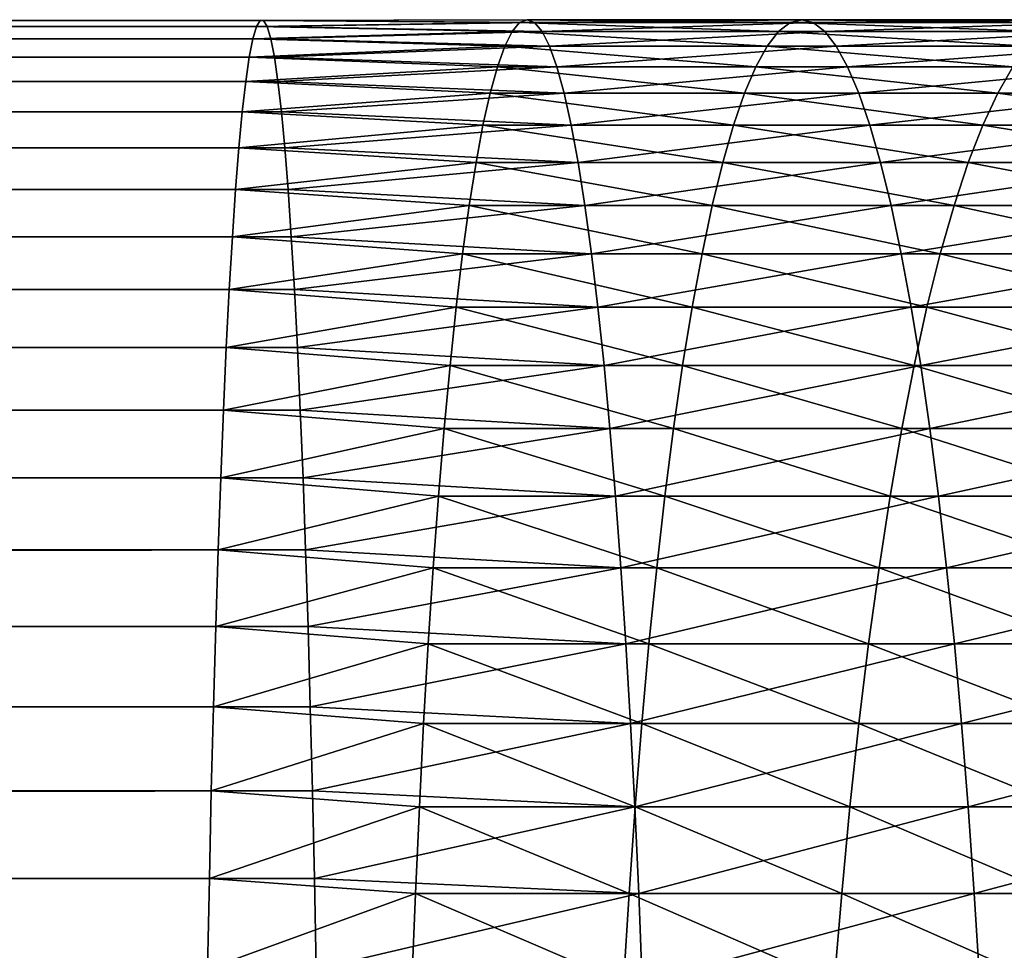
# Model space of a CAD drawing. Header units: metres. Extents: x -410 to 15, y -15 to 15.
# Tile 51 of 256: x -40 to -34, y 5 to 10. Entities that reach past the tile are written whole.
import ezdxf

# ---------------------------------------------------------------- set-up
doc = ezdxf.new("R2010")
doc.units = ezdxf.units.M
doc.layers.add('solid_508382', color=7, linetype='CONTINUOUS')

msp = doc.modelspace()

# ---------------------------------------------------------------- linework, layer by layer
at = {"layer": 'solid_508382'}
for points in [[(-358.635773, 10.209511, 152.440674), (-358.614624, 10.245499, 153.046722), (-38.635784, 10.209511, 141.266037)], [(-358.614624, 10.245499, 153.046722), (-38.61462, 10.245499, 141.87207), (-38.635784, 10.209511, 141.266037)], [(-358.614624, 10.245499, 153.046722), (-358.593414, 10.245499, 153.653839), (-38.61462, 10.245499, 141.87207)], [(-358.593414, 10.245499, 153.653839), (-38.593418, 10.245499, 142.479187), (-38.61462, 10.245499, 141.87207)], [(-358.593414, 10.245499, 153.653839), (-358.572266, 10.209511, 154.259888), (-38.593418, 10.245499, 142.479187)], [(-358.572266, 10.209511, 154.259888), (-38.572254, 10.209511, 143.085236), (-38.593418, 10.245499, 142.479187)], [(-38.635784, 10.209511, 141.266037), (-38.61462, 10.245499, 141.87207), (-37.091885, 10.232658, 141.496552)], [(-38.635784, 10.209511, 141.266037), (-37.091885, 10.232658, 141.496552), (-37.135719, 10.180694, 140.904205)], [(-38.61462, 10.245499, 141.87207), (-37.047897, 10.25, 142.090912), (-37.091885, 10.232658, 141.496552)], [(-38.61462, 10.245499, 141.87207), (-38.593418, 10.245499, 142.479187), (-37.047897, 10.25, 142.090912)], [(-38.593418, 10.245499, 142.479187), (-37.003914, 10.232658, 142.685272), (-37.047897, 10.25, 142.090912)], [(-38.593418, 10.245499, 142.479187), (-38.572254, 10.209511, 143.085236), (-37.003914, 10.232658, 142.685272)], [(-38.572254, 10.209511, 143.085236), (-36.960079, 10.180694, 143.277618), (-37.003914, 10.232658, 142.685272)], [(-37.135719, 10.180694, 140.904205), (-37.091885, 10.232658, 141.496552), (-35.572575, 10.180694, 140.756683)], [(-37.091885, 10.232658, 141.496552), (-37.047897, 10.25, 142.090912), (-35.504814, 10.232658, 141.346771)], [(-37.091885, 10.232658, 141.496552), (-35.504814, 10.232658, 141.346771), (-35.572575, 10.180694, 140.756683)], [(-37.047897, 10.25, 142.090912), (-35.436825, 10.25, 141.938858), (-35.504814, 10.232658, 141.346771)], [(-37.047897, 10.25, 142.090912), (-37.003914, 10.232658, 142.685272), (-35.436825, 10.25, 141.938858)], [(-37.003914, 10.232658, 142.685272), (-35.368835, 10.232658, 142.53096), (-35.436825, 10.25, 141.938858)], [(-37.003914, 10.232658, 142.685272), (-36.960079, 10.180694, 143.277618), (-35.368835, 10.232658, 142.53096)], [(-36.960079, 10.180694, 143.277618), (-35.301079, 10.180694, 143.121048), (-35.368835, 10.232658, 142.53096)], [(-35.572575, 10.180694, 140.756683), (-35.504814, 10.232658, 141.346771), (-34.016674, 10.180694, 140.546051)], [(-35.504814, 10.232658, 141.346771), (-35.436825, 10.25, 141.938858), (-33.925102, 10.232658, 141.132919)], [(-35.504814, 10.232658, 141.346771), (-33.925102, 10.232658, 141.132919), (-34.016674, 10.180694, 140.546051)], [(-35.436825, 10.25, 141.938858), (-33.833221, 10.25, 141.721771), (-33.925102, 10.232658, 141.132919)], [(-35.436825, 10.25, 141.938858), (-35.368835, 10.232658, 142.53096), (-33.833221, 10.25, 141.721771)], [(-35.368835, 10.232658, 142.53096), (-33.741337, 10.232658, 142.310638), (-33.833221, 10.25, 141.721771)], [(-35.368835, 10.232658, 142.53096), (-35.301079, 10.180694, 143.121048), (-33.741337, 10.232658, 142.310638)], [(-35.301079, 10.180694, 143.121048), (-33.649765, 10.180694, 142.897507), (-33.741337, 10.232658, 142.310638)], [(-358.65683, 10.137662, 151.83783), (-358.635773, 10.209511, 152.440674), (-38.656837, 10.137662, 140.663177)], [(-358.635773, 10.209511, 152.440674), (-38.635784, 10.209511, 141.266037), (-38.656837, 10.137662, 140.663177)], [(-358.572266, 10.209511, 154.259888), (-358.551208, 10.137662, 154.862732), (-38.572254, 10.209511, 143.085236)], [(-358.551208, 10.137662, 154.862732), (-38.551205, 10.137662, 143.688095), (-38.572254, 10.209511, 143.085236)], [(-38.656837, 10.137662, 140.663177), (-38.635784, 10.209511, 141.266037), (-37.135719, 10.180694, 140.904205)], [(-38.656837, 10.137662, 140.663177), (-37.135719, 10.180694, 140.904205), (-37.17926, 10.094279, 140.315872)], [(-38.572254, 10.209511, 143.085236), (-38.551205, 10.137662, 143.688095), (-36.960079, 10.180694, 143.277618)], [(-38.551205, 10.137662, 143.688095), (-36.916538, 10.094279, 143.865952), (-36.960079, 10.180694, 143.277618)], [(-37.17926, 10.094279, 140.315872), (-37.135719, 10.180694, 140.904205), (-35.639874, 10.094279, 140.170593)], [(-37.135719, 10.180694, 140.904205), (-35.572575, 10.180694, 140.756683), (-35.639874, 10.094279, 140.170593)], [(-36.960079, 10.180694, 143.277618), (-36.916538, 10.094279, 143.865952), (-35.301079, 10.180694, 143.121048)], [(-36.916538, 10.094279, 143.865952), (-35.233776, 10.094279, 143.707138), (-35.301079, 10.180694, 143.121048)], [(-35.639874, 10.094279, 140.170593), (-35.572575, 10.180694, 140.756683), (-34.107628, 10.094279, 139.963165)], [(-35.572575, 10.180694, 140.756683), (-34.016674, 10.180694, 140.546051), (-34.107628, 10.094279, 139.963165)], [(-35.301079, 10.180694, 143.121048), (-35.233776, 10.094279, 143.707138), (-33.649765, 10.180694, 142.897507)], [(-35.233776, 10.094279, 143.707138), (-33.558815, 10.094279, 143.480392), (-33.649765, 10.180694, 142.897507)], [(-358.677704, 10.030204, 151.24028), (-358.65683, 10.137662, 151.83783), (-38.677704, 10.030204, 140.065643)], [(-358.65683, 10.137662, 151.83783), (-38.656837, 10.137662, 140.663177), (-38.677704, 10.030204, 140.065643)], [(-358.551208, 10.137662, 154.862732), (-358.530334, 10.030204, 155.460281), (-38.551205, 10.137662, 143.688095)], [(-358.530334, 10.030204, 155.460281), (-38.530338, 10.030204, 144.285629), (-38.551205, 10.137662, 143.688095)], [(-38.677704, 10.030204, 140.065643), (-38.656837, 10.137662, 140.663177), (-37.17926, 10.094279, 140.315872)], [(-38.551205, 10.137662, 143.688095), (-38.530338, 10.030204, 144.285629), (-36.916538, 10.094279, 143.865952)], [(-38.677704, 10.030204, 140.065643), (-37.17926, 10.094279, 140.315872), (-37.222355, 9.97371, 139.733551)], [(-38.530338, 10.030204, 144.285629), (-36.873444, 9.97371, 144.448288), (-36.916538, 10.094279, 143.865952)], [(-37.222355, 9.97371, 139.733551), (-37.17926, 10.094279, 140.315872), (-35.70649, 9.97371, 139.590485)], [(-37.17926, 10.094279, 140.315872), (-35.639874, 10.094279, 140.170593), (-35.70649, 9.97371, 139.590485)], [(-36.916538, 10.094279, 143.865952), (-36.873444, 9.97371, 144.448288), (-35.233776, 10.094279, 143.707138)], [(-36.873444, 9.97371, 144.448288), (-35.167164, 9.97371, 144.287247), (-35.233776, 10.094279, 143.707138)], [(-35.70649, 9.97371, 139.590485), (-35.639874, 10.094279, 140.170593), (-34.197647, 9.97371, 139.38623)], [(-35.639874, 10.094279, 140.170593), (-34.107628, 10.094279, 139.963165), (-34.197647, 9.97371, 139.38623)], [(-35.233776, 10.094279, 143.707138), (-35.167164, 9.97371, 144.287247), (-33.558815, 10.094279, 143.480392)], [(-35.167164, 9.97371, 144.287247), (-33.468792, 9.97371, 144.057327), (-33.558815, 10.094279, 143.480392)], [(-358.698303, 9.887515, 150.650162), (-358.677704, 10.030204, 151.24028), (-38.698311, 9.887515, 139.47551)], [(-358.677704, 10.030204, 151.24028), (-38.677704, 10.030204, 140.065643), (-38.698311, 9.887515, 139.47551)], [(-358.530334, 10.030204, 155.460281), (-358.509735, 9.887515, 156.0504), (-38.530338, 10.030204, 144.285629)], [(-358.509735, 9.887515, 156.0504), (-38.509731, 9.887515, 144.875763), (-38.530338, 10.030204, 144.285629)], [(-38.698311, 9.887515, 139.47551), (-38.677704, 10.030204, 140.065643), (-37.222355, 9.97371, 139.733551)], [(-38.530338, 10.030204, 144.285629), (-38.509731, 9.887515, 144.875763), (-36.873444, 9.97371, 144.448288)], [(-38.698311, 9.887515, 139.47551), (-37.222355, 9.97371, 139.733551), (-37.264858, 9.819392, 139.159195)], [(-38.509731, 9.887515, 144.875763), (-36.83094, 9.819392, 145.022629), (-36.873444, 9.97371, 144.448288)], [(-37.264858, 9.819392, 139.159195), (-37.222355, 9.97371, 139.733551), (-35.77219, 9.819392, 139.018326)], [(-37.222355, 9.97371, 139.733551), (-35.70649, 9.97371, 139.590485), (-35.77219, 9.819392, 139.018326)], [(-36.873444, 9.97371, 144.448288), (-36.83094, 9.819392, 145.022629), (-35.167164, 9.97371, 144.287247)], [(-36.83094, 9.819392, 145.022629), (-35.101463, 9.819392, 144.859406), (-35.167164, 9.97371, 144.287247)], [(-35.77219, 9.819392, 139.018326), (-35.70649, 9.97371, 139.590485), (-34.286438, 9.819392, 138.817184)], [(-35.70649, 9.97371, 139.590485), (-34.197647, 9.97371, 139.38623), (-34.286438, 9.819392, 138.817184)], [(-35.167164, 9.97371, 144.287247), (-35.101463, 9.819392, 144.859406), (-33.468792, 9.97371, 144.057327)], [(-35.101463, 9.819392, 144.859406), (-33.380005, 9.819392, 144.626358), (-33.468792, 9.97371, 144.057327)], [(-34.286438, 9.819392, 138.817184), (-34.197647, 9.97371, 139.38623), (-32.81004, 9.819392, 138.556122)], [(-358.718597, 9.710095, 150.069519), (-358.698303, 9.887515, 150.650162), (-38.718586, 9.710095, 138.894867)], [(-358.698303, 9.887515, 150.650162), (-38.698311, 9.887515, 139.47551), (-38.718586, 9.710095, 138.894867)], [(-358.509735, 9.887515, 156.0504), (-358.489441, 9.710095, 156.631042), (-38.509731, 9.887515, 144.875763)], [(-358.489441, 9.710095, 156.631042), (-38.489452, 9.710095, 145.456406), (-38.509731, 9.887515, 144.875763)], [(-38.718586, 9.710095, 138.894867), (-38.698311, 9.887515, 139.47551), (-37.264858, 9.819392, 139.159195)], [(-38.509731, 9.887515, 144.875763), (-38.489452, 9.710095, 145.456406), (-36.83094, 9.819392, 145.022629)], [(-38.718586, 9.710095, 138.894867), (-37.264858, 9.819392, 139.159195), (-37.306629, 9.631849, 138.594772)], [(-38.489452, 9.710095, 145.456406), (-36.789169, 9.631849, 145.587067), (-36.83094, 9.819392, 145.022629)], [(-37.306629, 9.631849, 138.594772), (-37.264858, 9.819392, 139.159195), (-35.836754, 9.631849, 138.456039)], [(-37.264858, 9.819392, 139.159195), (-35.77219, 9.819392, 139.018326), (-35.836754, 9.631849, 138.456039)], [(-36.83094, 9.819392, 145.022629), (-36.789169, 9.631849, 145.587067), (-35.101463, 9.819392, 144.859406)], [(-36.789169, 9.631849, 145.587067), (-35.036896, 9.631849, 145.421692), (-35.101463, 9.819392, 144.859406)], [(-35.836754, 9.631849, 138.456039), (-35.77219, 9.819392, 139.018326), (-34.373695, 9.631849, 138.25798)], [(-35.77219, 9.819392, 139.018326), (-34.286438, 9.819392, 138.817184), (-34.373695, 9.631849, 138.25798)], [(-35.101463, 9.819392, 144.859406), (-35.036896, 9.631849, 145.421692), (-33.380005, 9.819392, 144.626358)], [(-35.036896, 9.631849, 145.421692), (-33.292747, 9.631849, 145.185577), (-33.380005, 9.819392, 144.626358)], [(-34.373695, 9.631849, 138.25798), (-34.286438, 9.819392, 138.817184), (-32.919842, 9.631849, 138.0009)], [(-34.286438, 9.819392, 138.817184), (-32.81004, 9.819392, 138.556122), (-32.919842, 9.631849, 138.0009)], [(-358.738464, 9.498569, 149.500397), (-358.718597, 9.710095, 150.069519), (-38.738461, 9.498569, 138.325745)], [(-358.718597, 9.710095, 150.069519), (-38.718586, 9.710095, 138.894867), (-38.738461, 9.498569, 138.325745)], [(-358.489441, 9.710095, 156.631042), (-358.469574, 9.498569, 157.200165), (-38.489452, 9.710095, 145.456406)], [(-358.469574, 9.498569, 157.200165), (-38.469578, 9.498569, 146.025513), (-38.489452, 9.710095, 145.456406)], [(-38.738461, 9.498569, 138.325745), (-38.718586, 9.710095, 138.894867), (-37.306629, 9.631849, 138.594772)], [(-38.489452, 9.710095, 145.456406), (-38.469578, 9.498569, 146.025513), (-36.789169, 9.631849, 145.587067)], [(-38.738461, 9.498569, 138.325745), (-37.306629, 9.631849, 138.594772), (-37.347523, 9.411716, 138.042175)], [(-38.469578, 9.498569, 146.025513), (-36.748276, 9.411716, 146.139664), (-36.789169, 9.631849, 145.587067)], [(-37.347523, 9.411716, 138.042175), (-37.306629, 9.631849, 138.594772), (-35.899967, 9.411716, 137.905548)], [(-37.306629, 9.631849, 138.594772), (-35.836754, 9.631849, 138.456039), (-35.899967, 9.411716, 137.905548)], [(-36.789169, 9.631849, 145.587067), (-36.748276, 9.411716, 146.139664), (-35.036896, 9.631849, 145.421692)], [(-36.748276, 9.411716, 146.139664), (-34.973686, 9.411716, 145.972183), (-35.036896, 9.631849, 145.421692)], [(-35.899967, 9.411716, 137.905548), (-35.836754, 9.631849, 138.456039), (-34.459122, 9.411716, 137.710495)], [(-35.836754, 9.631849, 138.456039), (-34.373695, 9.631849, 138.25798), (-34.459122, 9.411716, 137.710495)], [(-35.036896, 9.631849, 145.421692), (-34.973686, 9.411716, 145.972183), (-33.292747, 9.631849, 145.185577)], [(-34.973686, 9.411716, 145.972183), (-33.207321, 9.411716, 145.733063), (-33.292747, 9.631849, 145.185577)], [(-34.459122, 9.411716, 137.710495), (-34.373695, 9.631849, 138.25798), (-33.027344, 9.411716, 137.457321)], [(-34.373695, 9.631849, 138.25798), (-32.919842, 9.631849, 138.0009), (-33.027344, 9.411716, 137.457321)], [(-358.757874, 9.253677, 148.944794), (-358.738464, 9.498569, 149.500397), (-38.757862, 9.253677, 137.770157)], [(-358.738464, 9.498569, 149.500397), (-38.738461, 9.498569, 138.325745), (-38.757862, 9.253677, 137.770157)], [(-358.469574, 9.498569, 157.200165), (-358.450165, 9.253677, 157.755768), (-38.469578, 9.498569, 146.025513)], [(-358.450165, 9.253677, 157.755768), (-38.450176, 9.253677, 146.581116), (-38.469578, 9.498569, 146.025513)], [(-38.757862, 9.253677, 137.770157), (-38.738461, 9.498569, 138.325745), (-37.347523, 9.411716, 138.042175)], [(-38.469578, 9.498569, 146.025513), (-38.450176, 9.253677, 146.581116), (-36.748276, 9.411716, 146.139664)], [(-38.757862, 9.253677, 137.770157), (-37.347523, 9.411716, 138.042175), (-37.387405, 9.159735, 137.503265)], [(-38.450176, 9.253677, 146.581116), (-36.708393, 9.159735, 146.678558), (-36.748276, 9.411716, 146.139664)], [(-37.387405, 9.159735, 137.503265), (-37.347523, 9.411716, 138.042175), (-35.961613, 9.159735, 137.368698)], [(-37.347523, 9.411716, 138.042175), (-35.899967, 9.411716, 137.905548), (-35.961613, 9.159735, 137.368698)], [(-36.748276, 9.411716, 146.139664), (-36.708393, 9.159735, 146.678558), (-34.973686, 9.411716, 145.972183)], [(-36.708393, 9.159735, 146.678558), (-34.912041, 9.159735, 146.509018), (-34.973686, 9.411716, 145.972183)], [(-35.961613, 9.159735, 137.368698), (-35.899967, 9.411716, 137.905548), (-34.542431, 9.159735, 137.17659)], [(-35.899967, 9.411716, 137.905548), (-34.459122, 9.411716, 137.710495), (-34.542431, 9.159735, 137.17659)], [(-34.973686, 9.411716, 145.972183), (-34.912041, 9.159735, 146.509018), (-33.207321, 9.411716, 145.733063)], [(-34.912041, 9.159735, 146.509018), (-33.124012, 9.159735, 146.266968), (-33.207321, 9.411716, 145.733063)], [(-34.542431, 9.159735, 137.17659), (-34.459122, 9.411716, 137.710495), (-33.132179, 9.159735, 136.927216)], [(-34.459122, 9.411716, 137.710495), (-33.027344, 9.411716, 137.457321), (-33.132179, 9.159735, 136.927216)], [(-358.776733, 8.976283, 148.404678), (-358.757874, 9.253677, 148.944794), (-38.776726, 8.976283, 137.230026)], [(-358.757874, 9.253677, 148.944794), (-38.757862, 9.253677, 137.770157), (-38.776726, 8.976283, 137.230026)], [(-358.450165, 9.253677, 157.755768), (-358.431305, 8.976283, 158.295883), (-38.450176, 9.253677, 146.581116)], [(-358.431305, 8.976283, 158.295883), (-38.431316, 8.976283, 147.121231), (-38.450176, 9.253677, 146.581116)], [(-38.776726, 8.976283, 137.230026), (-38.757862, 9.253677, 137.770157), (-37.387405, 9.159735, 137.503265)], [(-38.450176, 9.253677, 146.581116), (-38.431316, 8.976283, 147.121231), (-36.708393, 9.159735, 146.678558)], [(-38.776726, 8.976283, 137.230026), (-37.387405, 9.159735, 137.503265), (-37.426136, 8.87676, 136.979889)], [(-38.431316, 8.976283, 147.121231), (-36.669662, 8.87676, 147.201935), (-36.708393, 9.159735, 146.678558)], [(-37.426136, 8.87676, 136.979889), (-37.387405, 9.159735, 137.503265), (-36.021484, 8.87676, 136.847321)], [(-37.387405, 9.159735, 137.503265), (-35.961613, 9.159735, 137.368698), (-36.021484, 8.87676, 136.847321)], [(-36.708393, 9.159735, 146.678558), (-36.669662, 8.87676, 147.201935), (-34.912041, 9.159735, 146.509018)], [(-36.669662, 8.87676, 147.201935), (-34.852169, 8.87676, 147.030411), (-34.912041, 9.159735, 146.509018)], [(-36.021484, 8.87676, 136.847321), (-35.961613, 9.159735, 137.368698), (-34.623341, 8.87676, 136.658051)], [(-35.961613, 9.159735, 137.368698), (-34.542431, 9.159735, 137.17659), (-34.623341, 8.87676, 136.658051)], [(-34.912041, 9.159735, 146.509018), (-34.852169, 8.87676, 147.030411), (-33.124012, 9.159735, 146.266968)], [(-34.852169, 8.87676, 147.030411), (-33.043102, 8.87676, 146.785507), (-33.124012, 9.159735, 146.266968)], [(-34.623341, 8.87676, 136.658051), (-34.542431, 9.159735, 137.17659), (-33.233997, 8.87676, 136.412384)], [(-34.542431, 9.159735, 137.17659), (-33.132179, 9.159735, 136.927216), (-33.233997, 8.87676, 136.412384)], [(-358.794983, 8.667359, 147.881927), (-358.776733, 8.976283, 148.404678), (-38.794979, 8.667359, 136.707275)], [(-358.776733, 8.976283, 148.404678), (-38.776726, 8.976283, 137.230026), (-38.794979, 8.667359, 136.707275)], [(-358.431305, 8.976283, 158.295883), (-358.413055, 8.667359, 158.818634), (-38.431316, 8.976283, 147.121231)], [(-358.413055, 8.667359, 158.818634), (-38.413059, 8.667359, 147.643982), (-38.431316, 8.976283, 147.121231)], [(-38.794979, 8.667359, 136.707275), (-38.776726, 8.976283, 137.230026), (-37.426136, 8.87676, 136.979889)], [(-38.431316, 8.976283, 147.121231), (-38.413059, 8.667359, 147.643982), (-36.669662, 8.87676, 147.201935)], [(-38.794979, 8.667359, 136.707275), (-37.426136, 8.87676, 136.979889), (-37.463589, 8.56375, 136.473816)], [(-38.413059, 8.667359, 147.643982), (-36.63221, 8.56375, 147.708023), (-36.669662, 8.87676, 147.201935)], [(-37.463589, 8.56375, 136.473816), (-37.426136, 8.87676, 136.979889), (-36.079372, 8.56375, 136.34317)], [(-37.426136, 8.87676, 136.979889), (-36.021484, 8.87676, 136.847321), (-36.079372, 8.56375, 136.34317)], [(-36.669662, 8.87676, 147.201935), (-36.63221, 8.56375, 147.708023), (-34.852169, 8.87676, 147.030411)], [(-36.63221, 8.56375, 147.708023), (-34.794277, 8.56375, 147.534561), (-34.852169, 8.87676, 147.030411)], [(-36.079372, 8.56375, 136.34317), (-36.021484, 8.87676, 136.847321), (-34.701576, 8.56375, 136.156647)], [(-36.021484, 8.87676, 136.847321), (-34.623341, 8.87676, 136.658051), (-34.701576, 8.56375, 136.156647)], [(-34.852169, 8.87676, 147.030411), (-34.794277, 8.56375, 147.534561), (-33.043102, 8.87676, 146.785507)], [(-34.794277, 8.56375, 147.534561), (-32.964867, 8.56375, 147.286911), (-33.043102, 8.87676, 146.785507)], [(-34.701576, 8.56375, 136.156647), (-34.623341, 8.87676, 136.658051), (-33.332447, 8.56375, 135.914551)], [(-34.623341, 8.87676, 136.658051), (-33.233997, 8.87676, 136.412384), (-33.332447, 8.56375, 135.914551)], [(-358.812561, 8.327991, 147.378372), (-358.794983, 8.667359, 147.881927), (-38.812565, 8.327991, 136.203735)], [(-358.794983, 8.667359, 147.881927), (-38.794979, 8.667359, 136.707275), (-38.812565, 8.327991, 136.203735)], [(-358.413055, 8.667359, 158.818634), (-358.395477, 8.327991, 159.322174), (-38.413059, 8.667359, 147.643982)], [(-358.395477, 8.327991, 159.322174), (-38.395477, 8.327991, 148.147537), (-38.413059, 8.667359, 147.643982)], [(-38.812565, 8.327991, 136.203735), (-38.794979, 8.667359, 136.707275), (-37.463589, 8.56375, 136.473816)], [(-38.413059, 8.667359, 147.643982), (-38.395477, 8.327991, 148.147537), (-36.63221, 8.56375, 147.708023)], [(-38.812565, 8.327991, 136.203735), (-37.463589, 8.56375, 136.473816), (-37.499634, 8.221763, 135.986725)], [(-38.395477, 8.327991, 148.147537), (-36.596165, 8.221763, 148.195099), (-36.63221, 8.56375, 147.708023)], [(-37.499634, 8.221763, 135.986725), (-37.463589, 8.56375, 136.473816), (-36.13509, 8.221763, 135.857956)], [(-37.463589, 8.56375, 136.473816), (-36.079372, 8.56375, 136.34317), (-36.13509, 8.221763, 135.857956)], [(-36.63221, 8.56375, 147.708023), (-36.596165, 8.221763, 148.195099), (-34.794277, 8.56375, 147.534561)], [(-36.596165, 8.221763, 148.195099), (-34.73856, 8.221763, 148.019775), (-34.794277, 8.56375, 147.534561)], [(-36.13509, 8.221763, 135.857956), (-36.079372, 8.56375, 136.34317), (-34.776875, 8.221763, 135.674072)], [(-36.079372, 8.56375, 136.34317), (-34.701576, 8.56375, 136.156647), (-34.776875, 8.221763, 135.674072)], [(-34.794277, 8.56375, 147.534561), (-34.73856, 8.221763, 148.019775), (-32.964867, 8.56375, 147.286911)], [(-34.776875, 8.221763, 135.674072), (-34.701576, 8.56375, 136.156647), (-33.427204, 8.221763, 135.435425)], [(-34.73856, 8.221763, 148.019775), (-32.889568, 8.221763, 147.76947), (-32.964867, 8.56375, 147.286911)], [(-34.701576, 8.56375, 136.156647), (-33.332447, 8.56375, 135.914551), (-33.427204, 8.221763, 135.435425)], [(-358.829407, 7.95937, 146.895813), (-358.812561, 8.327991, 147.378372), (-38.829414, 7.95937, 135.721161)], [(-358.812561, 8.327991, 147.378372), (-38.812565, 8.327991, 136.203735), (-38.829414, 7.95937, 135.721161)], [(-358.395477, 8.327991, 159.322174), (-358.378632, 7.95937, 159.804749), (-38.395477, 8.327991, 148.147537)], [(-358.378632, 7.95937, 159.804749), (-38.378624, 7.95937, 148.630096), (-38.395477, 8.327991, 148.147537)], [(-38.829414, 7.95937, 135.721161), (-38.812565, 8.327991, 136.203735), (-37.499634, 8.221763, 135.986725)], [(-38.395477, 8.327991, 148.147537), (-38.378624, 7.95937, 148.630096), (-36.596165, 8.221763, 148.195099)], [(-38.829414, 7.95937, 135.721161), (-37.499634, 8.221763, 135.986725), (-37.534153, 7.851955, 135.520309)], [(-38.378624, 7.95937, 148.630096), (-36.561646, 7.851955, 148.661514), (-36.596165, 8.221763, 148.195099)], [(-37.534153, 7.851955, 135.520309), (-37.499634, 8.221763, 135.986725), (-36.188446, 7.851955, 135.393311)], [(-37.499634, 8.221763, 135.986725), (-36.13509, 8.221763, 135.857956), (-36.188446, 7.851955, 135.393311)], [(-36.596165, 8.221763, 148.195099), (-36.561646, 7.851955, 148.661514), (-34.73856, 8.221763, 148.019775)], [(-36.561646, 7.851955, 148.661514), (-34.685207, 7.851955, 148.484421), (-34.73856, 8.221763, 148.019775)], [(-36.188446, 7.851955, 135.393311), (-36.13509, 8.221763, 135.857956), (-34.848976, 7.851955, 135.211975)], [(-36.13509, 8.221763, 135.857956), (-34.776875, 8.221763, 135.674072), (-34.848976, 7.851955, 135.211975)], [(-34.848976, 7.851955, 135.211975), (-34.776875, 8.221763, 135.674072), (-33.517941, 7.851955, 134.976608)], [(-34.776875, 8.221763, 135.674072), (-33.427204, 8.221763, 135.435425), (-33.517941, 7.851955, 134.976608)], [(-34.73856, 8.221763, 148.019775), (-34.685207, 7.851955, 148.484421), (-32.889568, 8.221763, 147.76947)], [(-34.685207, 7.851955, 148.484421), (-32.817463, 7.851955, 148.231583), (-32.889568, 8.221763, 147.76947)], [(-358.84549, 7.562791, 146.435913), (-358.829407, 7.95937, 146.895813), (-38.845474, 7.562791, 135.261276)], [(-358.829407, 7.95937, 146.895813), (-38.829414, 7.95937, 135.721161), (-38.845474, 7.562791, 135.261276)], [(-358.378632, 7.95937, 159.804749), (-358.362579, 7.562791, 160.264633), (-38.378624, 7.95937, 148.630096)], [(-358.362579, 7.562791, 160.264633), (-38.362564, 7.562791, 149.089996), (-38.378624, 7.95937, 148.630096)], [(-38.845474, 7.562791, 135.261276), (-38.829414, 7.95937, 135.721161), (-37.534153, 7.851955, 135.520309)], [(-38.378624, 7.95937, 148.630096), (-38.362564, 7.562791, 149.089996), (-36.561646, 7.851955, 148.661514)], [(-38.845474, 7.562791, 135.261276), (-37.534153, 7.851955, 135.520309), (-37.567024, 7.45558, 135.076126)], [(-38.362564, 7.562791, 149.089996), (-36.528774, 7.45558, 149.105713), (-36.561646, 7.851955, 148.661514)], [(-37.567024, 7.45558, 135.076126), (-37.534153, 7.851955, 135.520309), (-36.239258, 7.45558, 134.950806)], [(-37.534153, 7.851955, 135.520309), (-36.188446, 7.851955, 135.393311), (-36.239258, 7.45558, 134.950806)], [(-36.561646, 7.851955, 148.661514), (-36.528774, 7.45558, 149.105713), (-34.685207, 7.851955, 148.484421)], [(-36.528774, 7.45558, 149.105713), (-34.634396, 7.45558, 148.926926), (-34.685207, 7.851955, 148.484421)], [(-36.239258, 7.45558, 134.950806), (-36.188446, 7.851955, 135.393311), (-34.917645, 7.45558, 134.771896)], [(-36.188446, 7.851955, 135.393311), (-34.848976, 7.851955, 135.211975), (-34.917645, 7.45558, 134.771896)], [(-34.917645, 7.45558, 134.771896), (-34.848976, 7.851955, 135.211975), (-33.604351, 7.45558, 134.539673)], [(-34.848976, 7.851955, 135.211975), (-33.517941, 7.851955, 134.976608), (-33.604351, 7.45558, 134.539673)], [(-34.685207, 7.851955, 148.484421), (-34.634396, 7.45558, 148.926926), (-32.817463, 7.851955, 148.231583)], [(-34.634396, 7.45558, 148.926926), (-32.748798, 7.45558, 148.671661), (-32.817463, 7.851955, 148.231583)], [(-358.860687, 7.139648, 146.000305), (-358.84549, 7.562791, 146.435913), (-38.860687, 7.139648, 134.825668)], [(-358.84549, 7.562791, 146.435913), (-38.845474, 7.562791, 135.261276), (-38.860687, 7.139648, 134.825668)], [(-358.362579, 7.562791, 160.264633), (-358.347351, 7.139648, 160.700241), (-38.362564, 7.562791, 149.089996)], [(-358.347351, 7.139648, 160.700241), (-38.347355, 7.139648, 149.525604), (-38.362564, 7.562791, 149.089996)], [(-38.860687, 7.139648, 134.825668), (-38.845474, 7.562791, 135.261276), (-37.567024, 7.45558, 135.076126)], [(-38.362564, 7.562791, 149.089996), (-38.347355, 7.139648, 149.525604), (-36.528774, 7.45558, 149.105713)], [(-38.860687, 7.139648, 134.825668), (-37.567024, 7.45558, 135.076126), (-37.598141, 7.033977, 134.65567)], [(-38.347355, 7.139648, 149.525604), (-36.497658, 7.033977, 149.526169), (-36.528774, 7.45558, 149.105713)], [(-37.598141, 7.033977, 134.65567), (-37.567024, 7.45558, 135.076126), (-36.287354, 7.033977, 134.531952)], [(-37.567024, 7.45558, 135.076126), (-36.239258, 7.45558, 134.950806), (-36.287354, 7.033977, 134.531952)], [(-36.528774, 7.45558, 149.105713), (-36.497658, 7.033977, 149.526169), (-34.634396, 7.45558, 148.926926)], [(-36.497658, 7.033977, 149.526169), (-34.5863, 7.033977, 149.345779), (-34.634396, 7.45558, 148.926926)], [(-36.287354, 7.033977, 134.531952), (-36.239258, 7.45558, 134.950806), (-34.982643, 7.033977, 134.355331)], [(-36.239258, 7.45558, 134.950806), (-34.917645, 7.45558, 134.771896), (-34.982643, 7.033977, 134.355331)], [(-34.982643, 7.033977, 134.355331), (-34.917645, 7.45558, 134.771896), (-33.686146, 7.033977, 134.126083)], [(-34.917645, 7.45558, 134.771896), (-33.604351, 7.45558, 134.539673), (-33.686146, 7.033977, 134.126083)], [(-34.634396, 7.45558, 148.926926), (-34.5863, 7.033977, 149.345779), (-32.748798, 7.45558, 148.671661)], [(-34.5863, 7.033977, 149.345779), (-32.6838, 7.033977, 149.088226), (-32.748798, 7.45558, 148.671661)], [(-358.875, 6.691427, 145.590515), (-358.860687, 7.139648, 146.000305), (-38.874996, 6.691427, 134.415878)], [(-358.860687, 7.139648, 146.000305), (-38.860687, 7.139648, 134.825668), (-38.874996, 6.691427, 134.415878)], [(-358.347351, 7.139648, 160.700241), (-358.333038, 6.691427, 161.110046), (-38.347355, 7.139648, 149.525604)], [(-358.333038, 6.691427, 161.110046), (-38.333042, 6.691427, 149.935394), (-38.347355, 7.139648, 149.525604)], [(-38.874996, 6.691427, 134.415878), (-38.860687, 7.139648, 134.825668), (-37.598141, 7.033977, 134.65567)], [(-38.347355, 7.139648, 149.525604), (-38.333042, 6.691427, 149.935394), (-36.497658, 7.033977, 149.526169)], [(-38.874996, 6.691427, 134.415878), (-37.598141, 7.033977, 134.65567), (-37.627392, 6.588573, 134.260376)], [(-38.333042, 6.691427, 149.935394), (-36.468407, 6.588573, 149.921463), (-36.497658, 7.033977, 149.526169)], [(-37.627392, 6.588573, 134.260376), (-37.598141, 7.033977, 134.65567), (-36.332573, 6.588573, 134.138168)], [(-37.598141, 7.033977, 134.65567), (-36.287354, 7.033977, 134.531952), (-36.332573, 6.588573, 134.138168)], [(-36.497658, 7.033977, 149.526169), (-36.468407, 6.588573, 149.921463), (-34.5863, 7.033977, 149.345779)], [(-36.468407, 6.588573, 149.921463), (-34.54108, 6.588573, 149.739563), (-34.5863, 7.033977, 149.345779)], [(-36.332573, 6.588573, 134.138168), (-36.287354, 7.033977, 134.531952), (-35.043755, 6.588573, 133.963699)], [(-36.287354, 7.033977, 134.531952), (-34.982643, 7.033977, 134.355331), (-35.043755, 6.588573, 133.963699)], [(-35.043755, 6.588573, 133.963699), (-34.982643, 7.033977, 134.355331), (-33.763046, 6.588573, 133.737228)], [(-34.982643, 7.033977, 134.355331), (-33.686146, 7.033977, 134.126083), (-33.763046, 6.588573, 133.737228)], [(-34.5863, 7.033977, 149.345779), (-34.54108, 6.588573, 149.739563), (-32.6838, 7.033977, 149.088226)], [(-34.54108, 6.588573, 149.739563), (-32.622688, 6.588573, 149.479858), (-32.6838, 7.033977, 149.088226)], [(-358.888367, 6.219701, 145.207977), (-358.875, 6.691427, 145.590515), (-38.888355, 6.219701, 134.03334)], [(-358.875, 6.691427, 145.590515), (-38.874996, 6.691427, 134.415878), (-38.888355, 6.219701, 134.03334)], [(-358.333038, 6.691427, 161.110046), (-358.319672, 6.219701, 161.492569), (-38.333042, 6.691427, 149.935394)], [(-358.319672, 6.219701, 161.492569), (-38.319683, 6.219701, 150.317932), (-38.333042, 6.691427, 149.935394)], [(-38.888355, 6.219701, 134.03334), (-38.874996, 6.691427, 134.415878), (-37.627392, 6.588573, 134.260376)], [(-38.333042, 6.691427, 149.935394), (-38.319683, 6.219701, 150.317932), (-36.468407, 6.588573, 149.921463)], [(-38.888355, 6.219701, 134.03334), (-37.627392, 6.588573, 134.260376), (-37.654686, 6.120875, 133.891571)], [(-38.319683, 6.219701, 150.317932), (-36.441113, 6.120875, 150.290253), (-36.468407, 6.588573, 149.921463)], [(-37.654686, 6.120875, 133.891571), (-37.627392, 6.588573, 134.260376), (-36.37476, 6.120875, 133.770782)], [(-37.627392, 6.588573, 134.260376), (-36.332573, 6.588573, 134.138168), (-36.37476, 6.120875, 133.770782)], [(-36.468407, 6.588573, 149.921463), (-36.441113, 6.120875, 150.290253), (-34.54108, 6.588573, 149.739563)], [(-36.441113, 6.120875, 150.290253), (-34.498894, 6.120875, 150.106949), (-34.54108, 6.588573, 149.739563)], [(-36.37476, 6.120875, 133.770782), (-36.332573, 6.588573, 134.138168), (-35.100765, 6.120875, 133.598312)], [(-36.332573, 6.588573, 134.138168), (-35.043755, 6.588573, 133.963699), (-35.100765, 6.120875, 133.598312)], [(-35.100765, 6.120875, 133.598312), (-35.043755, 6.588573, 133.963699), (-33.834789, 6.120875, 133.374451)], [(-35.043755, 6.588573, 133.963699), (-33.763046, 6.588573, 133.737228), (-33.834789, 6.120875, 133.374451)], [(-34.54108, 6.588573, 149.739563), (-34.498894, 6.120875, 150.106949), (-32.622688, 6.588573, 149.479858)], [(-34.498894, 6.120875, 150.106949), (-32.565678, 6.120875, 149.845245), (-32.622688, 6.588573, 149.479858)], [(-358.900726, 5.72613, 144.85405), (-358.888367, 6.219701, 145.207977), (-38.900715, 5.72613, 133.679398)], [(-358.888367, 6.219701, 145.207977), (-38.888355, 6.219701, 134.03334), (-38.900715, 5.72613, 133.679398)], [(-358.319672, 6.219701, 161.492569), (-358.307312, 5.72613, 161.846512), (-38.319683, 6.219701, 150.317932)], [(-358.307312, 5.72613, 161.846512), (-38.307323, 5.72613, 150.67186), (-38.319683, 6.219701, 150.317932)], [(-38.900715, 5.72613, 133.679398), (-38.888355, 6.219701, 134.03334), (-37.654686, 6.120875, 133.891571)], [(-38.319683, 6.219701, 150.317932), (-38.307323, 5.72613, 150.67186), (-36.441113, 6.120875, 150.290253)], [(-38.900715, 5.72613, 133.679398), (-37.654686, 6.120875, 133.891571), (-37.679924, 5.632467, 133.550522)], [(-38.307323, 5.72613, 150.67186), (-36.415874, 5.632467, 150.631317), (-36.441113, 6.120875, 150.290253)], [(-37.679924, 5.632467, 133.550522), (-37.654686, 6.120875, 133.891571), (-36.413773, 5.632467, 133.43103)], [(-37.654686, 6.120875, 133.891571), (-36.37476, 6.120875, 133.770782), (-36.413773, 5.632467, 133.43103)], [(-36.441113, 6.120875, 150.290253), (-36.415874, 5.632467, 150.631317), (-34.498894, 6.120875, 150.106949)], [(-36.415874, 5.632467, 150.631317), (-34.459877, 5.632467, 150.446701), (-34.498894, 6.120875, 150.106949)], [(-36.413773, 5.632467, 133.43103), (-36.37476, 6.120875, 133.770782), (-35.153488, 5.632467, 133.260406)], [(-36.37476, 6.120875, 133.770782), (-35.100765, 6.120875, 133.598312), (-35.153488, 5.632467, 133.260406)], [(-35.153488, 5.632467, 133.260406), (-35.100765, 6.120875, 133.598312), (-33.901138, 5.632467, 133.038971)], [(-35.100765, 6.120875, 133.598312), (-33.834789, 6.120875, 133.374451), (-33.901138, 5.632467, 133.038971)], [(-34.498894, 6.120875, 150.106949), (-34.459877, 5.632467, 150.446701), (-32.565678, 6.120875, 149.845245)], [(-34.459877, 5.632467, 150.446701), (-32.512951, 5.632467, 150.183136), (-32.565678, 6.120875, 149.845245)], [(-358.912018, 5.212444, 144.529953), (-358.900726, 5.72613, 144.85405), (-38.912033, 5.212444, 133.355316)], [(-358.900726, 5.72613, 144.85405), (-38.900715, 5.72613, 133.679398), (-38.912033, 5.212444, 133.355316)], [(-358.307312, 5.72613, 161.846512), (-358.296021, 5.212444, 162.170593), (-38.307323, 5.72613, 150.67186)], [(-358.296021, 5.212444, 162.170593), (-38.296009, 5.212444, 150.995956), (-38.307323, 5.72613, 150.67186)], [(-38.912033, 5.212444, 133.355316), (-38.900715, 5.72613, 133.679398), (-37.679924, 5.632467, 133.550522)], [(-38.307323, 5.72613, 150.67186), (-38.296009, 5.212444, 150.995956), (-36.415874, 5.632467, 150.631317)], [(-38.912033, 5.212444, 133.355316), (-37.679924, 5.632467, 133.550522), (-37.703026, 5.125, 133.238358)], [(-38.296009, 5.212444, 150.995956), (-36.392773, 5.125, 150.943466), (-36.415874, 5.632467, 150.631317)], [(-37.703026, 5.125, 133.238358), (-37.679924, 5.632467, 133.550522), (-36.449482, 5.125, 133.120056)], [(-37.679924, 5.632467, 133.550522), (-36.413773, 5.632467, 133.43103), (-36.449482, 5.125, 133.120056)], [(-36.449482, 5.125, 133.120056), (-36.413773, 5.632467, 133.43103), (-35.201748, 5.125, 132.951141)], [(-36.415874, 5.632467, 150.631317), (-36.392773, 5.125, 150.943466), (-34.459877, 5.632467, 150.446701)], [(-36.413773, 5.632467, 133.43103), (-35.153488, 5.632467, 133.260406), (-35.201748, 5.125, 132.951141)], [(-36.392773, 5.125, 150.943466), (-34.424171, 5.125, 150.757675), (-34.459877, 5.632467, 150.446701)], [(-35.201748, 5.125, 132.951141), (-35.153488, 5.632467, 133.260406), (-33.961864, 5.125, 132.731903)], [(-35.153488, 5.632467, 133.260406), (-33.901138, 5.632467, 133.038971), (-33.961864, 5.125, 132.731903)], [(-34.459877, 5.632467, 150.446701), (-34.424171, 5.125, 150.757675), (-32.512951, 5.632467, 150.183136)], [(-34.424171, 5.125, 150.757675), (-32.464695, 5.125, 150.492416), (-32.512951, 5.632467, 150.183136)], [(-358.922272, 4.680449, 144.236847), (-358.912018, 5.212444, 144.529953), (-38.922268, 4.680449, 133.06221)], [(-358.912018, 5.212444, 144.529953), (-38.912033, 5.212444, 133.355316), (-38.922268, 4.680449, 133.06221)], [(-358.296021, 5.212444, 162.170593), (-358.285767, 4.680449, 162.463715), (-38.296009, 5.212444, 150.995956)], [(-358.285767, 4.680449, 162.463715), (-38.28577, 4.680449, 151.289062), (-38.296009, 5.212444, 150.995956)], [(-38.922268, 4.680449, 133.06221), (-38.912033, 5.212444, 133.355316), (-37.703026, 5.125, 133.238358)], [(-38.296009, 5.212444, 150.995956), (-38.28577, 4.680449, 151.289062), (-36.392773, 5.125, 150.943466)], [(-38.922268, 4.680449, 133.06221), (-37.703026, 5.125, 133.238358), (-37.723911, 4.600192, 132.956161)], [(-38.28577, 4.680449, 151.289062), (-36.371887, 4.600192, 151.225662), (-36.392773, 5.125, 150.943466)], [(-37.723911, 4.600192, 132.956161), (-37.703026, 5.125, 133.238358), (-36.481762, 4.600192, 132.838928)], [(-37.703026, 5.125, 133.238358), (-36.449482, 5.125, 133.120056), (-36.481762, 4.600192, 132.838928)], [(-36.481762, 4.600192, 132.838928), (-36.449482, 5.125, 133.120056), (-35.245373, 4.600192, 132.671555)], [(-36.449482, 5.125, 133.120056), (-35.201748, 5.125, 132.951141), (-35.245373, 4.600192, 132.671555)], [(-36.392773, 5.125, 150.943466), (-36.371887, 4.600192, 151.225662), (-34.424171, 5.125, 150.757675)], [(-36.371887, 4.600192, 151.225662), (-34.391888, 4.600192, 151.038803), (-34.424171, 5.125, 150.757675)], [(-35.245373, 4.600192, 132.671555), (-35.201748, 5.125, 132.951141), (-34.016766, 4.600192, 132.4543)], [(-35.201748, 5.125, 132.951141), (-33.961864, 5.125, 132.731903), (-34.016766, 4.600192, 132.4543)], [(-34.424171, 5.125, 150.757675), (-34.391888, 4.600192, 151.038803), (-32.464695, 5.125, 150.492416)], [(-34.391888, 4.600192, 151.038803), (-32.42107, 4.600192, 150.772003), (-32.464695, 5.125, 150.492416)]]:
    msp.add_3dface(points, dxfattribs=at)

doc.saveas('drawing.dxf')
